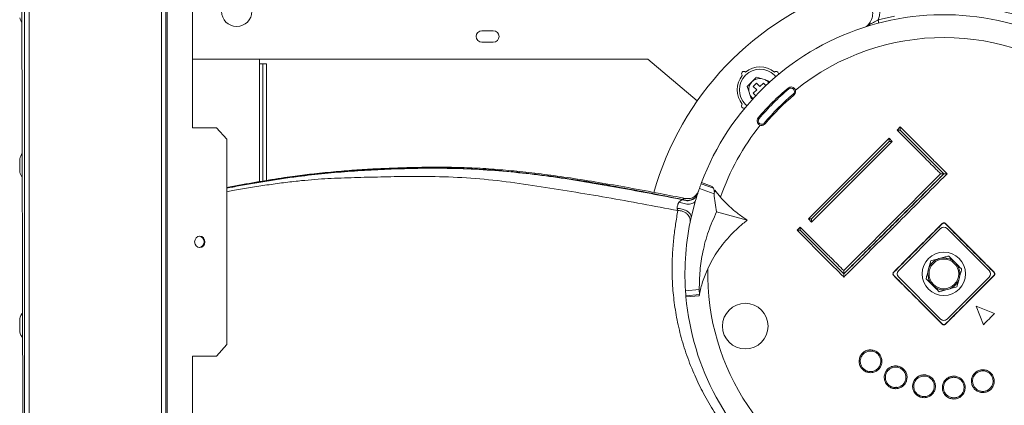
# Model space of a CAD drawing. Header units: millimetres. Extents: x -4829 to 407110, y -34854 to 354616.
# Tile 49 of 75: x 24589 to 25020, y -21383 to -21214. Entities that reach past the tile are written whole.
import ezdxf

# ---------------------------------------------------------------- set-up
doc = ezdxf.new("R2010")
doc.units = ezdxf.units.MM
doc.header["$LTSCALE"] = 15

# ---------------------------------------------------------------- blocks, each defined once
blk = doc.blocks.new('A$Cf38c0126')
at = {"linetype": 'Continuous', "lineweight": 5}
for p, q in [((18136.58, -15465.55), (18136.58, -13721.93)), ((18138.58, -13721.93), (18138.58, -15465.55)), ((18134.58, -14593.74), (18136.58, -15432.11)), ((18196.46, -14618.69), (18196.46, -15430.43)), ((18198.46, -14618.69), (18198.46, -15429.02)), ((18199.04, -15428.62), (18199.04, -14618.69)), ((18210.05, -14726.98), (18210.05, -14966.51)), ((18510.1, -14919.4), (18517.19, -14917.78)), ((18336.69, -14924.1), (18341.68, -14924.1)), ((18341.68, -14929.09), (18336.69, -14929.09)), ((18409.26, -14936.57), (18210.05, -14936.57)), ((18239.38, -14938.57), (18239.38, -14936.57)), ((18239.38, -14938.57), (18240.88, -14938.57)), ((18239.38, -14990.06), (18239.38, -14938.57)), ((18240.88, -14938.57), (18240.88, -14989.81)), ((18240.88, -14938.57), (18242.38, -14938.57)), ((18242.38, -14938.57), (18242.38, -14989.56)), ((18430.93, -14954.76), (18409.26, -14936.57)), ((18458.93, -14945.03), (18456.87, -14944.36)), ((18464.7, -14943.58), (18465.27, -14944.21)), ((18452.77, -14948.45), (18453.44, -14950.52)), ((18456.83, -14947.01), (18455.42, -14948.42)), ((18455.42, -14948.42), (18456.94, -14949.94)), ((18458.35, -14948.52), (18456.83, -14947.01)), ((18459.86, -14947.01), (18458.35, -14948.52)), ((18460.76, -14945.62), (18458.93, -14945.03)), ((18460.95, -14948.1), (18459.86, -14947.01)), ((18462.19, -14946.09), (18460.76, -14945.62)), ((18462.45, -14946.88), (18462.19, -14946.09)), ((18453.44, -14950.52), (18454.03, -14952.35)), ((18454.03, -14952.35), (18454.5, -14953.78)), ((18456.94, -14949.94), (18455.42, -14951.45)), ((18455.42, -14951.45), (18456.51, -14952.54)), ((18452.63, -14956.86), (18451.99, -14956.29)), ((18454.5, -14953.78), (18455.34, -14954.05)), ((18460.25, -14964.47), (18460.63, -14964.79)), ((18518.34, -14967.58), (18519.75, -14966.17)), ((18519.75, -14966.17), (18533.09, -14979.51)), ((18210.05, -14966.51), (18220.5, -14966.51)), ((18225.02, -14971.5), (18220.5, -14966.51)), ((18530.61, -14979.85), (18518.34, -14967.58)), ((18519.75, -14967.56), (18519.74, -14967.58)), ((18519.74, -14967.58), (18538.78, -14986.63)), ((18538.82, -14986.64), (18519.75, -14967.56)), ((18225.02, -14971.5), (18225.02, -15061.33)), ((18479.52, -15006.39), (18514.81, -14971.11)), ((18514.81, -14972.5), (18480.92, -15006.39)), ((18516.22, -14972.52), (18480.93, -15007.8)), ((18480.93, -15006.4), (18514.82, -14972.52)), ((18514.81, -14971.11), (18516.22, -14972.52)), ((18514.82, -14972.52), (18514.81, -14972.5)), ((18516.22, -14972.52), (18514.82, -14972.52)), ((18134.44, -14980.24), (18134.44, -14985.73)), ((18134.46, -14980.08), (18134.46, -14985.88)), ((18537.39, -14986.63), (18537.4, -14986.63)), ((18432.59, -14990.99), (18438.03, -14993)), ((18432.77, -14990.52), (18437.37, -14992.22)), ((18438.27, -14995.42), (18431.85, -14993.05)), ((18438.61, -14993.78), (18441.08, -14996.91)), ((18424.48, -14997.96), (18424.51, -14997.86)), ((18428.22, -15005.8), (18430.16, -14998.29)), ((18430.16, -14998.29), (18429.89, -14998.83)), ((18428.22, -15005.8), (18428.24, -15005.18)), ((18439.36, -15003.27), (18452.79, -15006.93)), ((18480.93, -15007.8), (18479.52, -15006.39)), ((18480.92, -15006.39), (18480.93, -15006.4)), ((18474.58, -15011.33), (18475.99, -15009.92)), ((18487.92, -15024.68), (18474.58, -15011.33)), ((18475.99, -15011.32), (18475.98, -15011.33)), ((18475.98, -15011.33), (18495.05, -15030.41)), ((18475.99, -15009.92), (18488.26, -15022.19)), ((18495.04, -15030.37), (18475.99, -15011.32)), ((18519.04, -15028.98), (18537.39, -15010.63)), ((18540.21, -15010.63), (18558.56, -15028.98)), ((18482.74, -15019.49), (18482.49, -15019.59)), ((18536.63, -15023.74), (18537.35, -15023.54)), ((18543.48, -15025.19), (18544.01, -15025.71)), ((18495.04, -15028.98), (18495.05, -15028.98)), ((18531.96, -15028.94), (18532.15, -15028.22)), ((18537.39, -15050.15), (18519.04, -15031.8)), ((18534.12, -15035.59), (18533.6, -15035.07)), ((18558.56, -15031.8), (18540.21, -15050.15)), ((18545.65, -15031.84), (18545.45, -15032.56)), ((18425.54, -15036.05), (18425.66, -15036.04)), ((18425.76, -15037.77), (18431.79, -15037.27)), ((18431.84, -15039.46), (18425.92, -15039.95)), ((18431.79, -15037.27), (18431.84, -15039.46)), ((18431.85, -15039.27), (18431.85, -15039.27)), ((18540.97, -15037.04), (18540.25, -15037.23)), ((18431.71, -15039.98), (18425.97, -15040.46)), ((18552.91, -15044.51), (18561.03, -15047.68)), ((18556.09, -15052.62), (18552.91, -15044.51)), ((18134.44, -15050.1), (18134.44, -15055.59)), ((18134.46, -15049.95), (18134.46, -15055.74)), ((18220.5, -15066.32), (18225.02, -15061.33)), ((18210.05, -15066.32), (18210.05, -15305.86)), ((18220.5, -15066.32), (18210.05, -15066.32)), ((18517.65, -15080.6), (18517.79, -15080.46)), ((18518.12, -15080.16), (18517.92, -15079.79)), ((18519.63, -15079.5), (18520.05, -15079.45))]:
    blk.add_line(p, q, dxfattribs=at)
at = {"linetype": 'Continuous', "lineweight": 5, "flags": 128}
for points in [[(18462.19, -14946.09), (18462.15, -14946.13), (18462.11, -14946.18), (18462.06, -14946.22), (18462.02, -14946.26), (18461.97, -14946.31), (18461.93, -14946.35), (18461.89, -14946.4), (18461.84, -14946.44)], [(18470.97, -14949.54), (18470.91, -14949.46), (18470.85, -14949.39), (18470.79, -14949.33), (18470.74, -14949.27), (18470.7, -14949.22), (18470.67, -14949.19), (18470.65, -14949.16), (18470.65, -14949.16)], [(18472.89, -14951.83), (18472.96, -14951.91), (18473.02, -14951.98), (18473.07, -14952.05), (18473.12, -14952.1), (18473.16, -14952.15), (18473.19, -14952.19), (18473.21, -14952.21), (18473.21, -14952.22)], [(18457.58, -14962.23), (18457.58, -14962.23), (18457.61, -14962.25), (18457.64, -14962.28), (18457.69, -14962.32), (18457.75, -14962.37), (18457.81, -14962.42), (18457.88, -14962.48), (18457.96, -14962.55)], [(18519.75, -14967.56), (18519.75, -14967.29), (18519.75, -14967.03), (18519.75, -14966.79), (18519.75, -14966.58), (18519.75, -14966.4), (18519.75, -14966.27), (18519.75, -14966.19), (18519.75, -14966.17)], [(18519.74, -14967.58), (18519.46, -14967.58), (18519.2, -14967.58), (18518.96, -14967.58), (18518.75, -14967.58), (18518.57, -14967.58), (18518.44, -14967.58), (18518.37, -14967.58), (18518.34, -14967.58)], [(18514.81, -14972.5), (18514.81, -14972.26), (18514.81, -14972.03), (18514.81, -14971.8), (18514.81, -14971.6), (18514.81, -14971.43), (18514.81, -14971.29), (18514.81, -14971.19), (18514.81, -14971.13), (18514.81, -14971.11)], [(18480.92, -15006.39), (18480.65, -15006.39), (18480.38, -15006.39), (18480.14, -15006.39), (18479.93, -15006.39), (18479.76, -15006.39), (18479.63, -15006.39), (18479.55, -15006.39), (18479.52, -15006.39)], [(18480.93, -15007.8), (18480.93, -15007.78), (18480.93, -15007.72), (18480.93, -15007.61), (18480.93, -15007.48), (18480.93, -15007.3), (18480.93, -15007.1), (18480.93, -15006.88), (18480.93, -15006.65), (18480.93, -15006.4)], [(18474.58, -15011.33), (18474.61, -15011.33), (18474.69, -15011.33), (18474.82, -15011.33), (18474.99, -15011.33), (18475.2, -15011.33), (18475.44, -15011.33), (18475.7, -15011.33), (18475.98, -15011.33)], [(18475.99, -15009.92), (18475.99, -15009.94), (18475.99, -15010), (18475.99, -15010.11), (18475.99, -15010.25), (18475.99, -15010.42), (18475.99, -15010.62), (18475.99, -15010.84), (18475.99, -15011.07), (18475.99, -15011.32)], [(18211, -15016.42), (18211.17, -15017.37), (18211.66, -15018.18), (18212.4, -15018.72), (18213.26, -15018.91), (18214.13, -15018.72), (18214.86, -15018.18), (18215.35, -15017.37), (18215.52, -15016.42), (18215.35, -15015.46), (18214.86, -15014.65), (18214.13, -15014.11), (18213.26, -15013.92), (18212.4, -15014.11), (18211.66, -15014.65), (18211.17, -15015.46), (18211, -15016.42)]]:
    blk.add_lwpolyline(points, dxfattribs=at)
at = {"linetype": 'Continuous', "lineweight": 5}
for centre, radius in [((18229.4, -14915.61), 6.64), ((18538.8, -15030.39), 9.48), ((18538.8, -15030.39), 6.49), ((18451.93, -15053.25), 9.98)]:
    blk.add_circle(centre, radius, dxfattribs=at)
for centre, radius, start, end in [((18538.8, -15030.39), 131.74, 108.2662, 164.3159), ((18146.82, -14914.54), 12.97, 197.8209, 208.0256), ((18538.8, -15030.39), 113.28, 57.0998, 159.3931), ((18503.91, -14920.52), 2, 287.6199, 312.8022), ((18507.92, -14920.23), 2.34, 346.351, 20.8841), ((18336.69, -14926.59), 2.5, 90, 270), ((18341.68, -14926.59), 2.5, 270, 90), ((18538.8, -15030.39), 103.3, 50.7749, 128.9719), ((18458.35, -14949.94), 9.98, 50.7284, 129.2645), ((18458.35, -14949.94), 9.98, 140.7284, 219.2645), ((18458.35, -14949.94), 8.98, 44.9965, 224.9965), ((18451.29, -14942.88), 0.998, 44.9965, 224.9965), ((18451.29, -14942.88), 0.998, 224.9965, 227.8624), ((18451.29, -14942.88), 0.998, 42.1305, 44.9965), ((18465.4, -14942.88), 0.998, 44.9965, 137.8624), ((18465.4, -14942.88), 0.998, 330.3225, 44.9965), ((18458.35, -14949.94), 4.94, 83.2366, 186.7564), ((18538.8, -15030.39), 106.04, 129.9965, 139.9965), ((18458.35, -14949.94), 4.94, 44.9965, 60.7874), ((18458.35, -14949.94), 4.94, 37.9636, 44.9965), ((18471.93, -14950.69), 2, 309.9965, 129.9965), ((18471.93, -14950.69), 1.5, 309.9965, 129.9965), ((18458.35, -14949.94), 4.94, 209.2055, 232.0364), ((18538.8, -15030.39), 105.54, 129.9965, 139.9965), ((18538.8, -15030.39), 102.54, 129.9965, 139.9965), ((18538.8, -15030.39), 102.04, 129.9965, 139.9965), ((18451.29, -14956.99), 0.998, 132.1305, 299.8795), ((18538.8, -15030.39), 103.3, 141.0211, 161.0886), ((18459.11, -14963.51), 2, 139.9965, 319.9965), ((18459.11, -14963.51), 1.5, 139.9965, 319.9965), ((18146.82, -14984.05), 12.97, 150.7229, 162.1791), ((18134.94, -14980.24), 0.499, 162.1791, 180), ((18134.94, -14985.73), 0.499, 180, 197.8209), ((18146.82, -14981.91), 12.97, 197.8209, 209.504), ((18538.8, -15030.39), 113.28, 159.6497, 160.7561), ((18538.8, -15030.39), 113.28, 159.3931, 159.6497), ((18538.8, -15030.39), 113.28, 160.7561, 163.541), ((18512.86, -14989.11), 74.85, 184.8368, 190.9041), ((18538.8, -15030.39), 113.28, 167.4641, 183.7368), ((18534.01, -15012.5), 5.71, 44.3188, 45.3241), ((18544.71, -15013.6), 7.28, 134.8285, 135.6174), ((18538.8, -15012.04), 2, 44.9965, 134.9965), ((18212.62, -15016.42), 2.52, 279.8578, 80.1422), ((18538.8, -15030.39), 7, 108.0572, 161.9357), ((18538.8, -15030.39), 7, 48.0572, 101.9357), ((18538.8, -15030.39), 7, 348.0572, 41.9357), ((18538.8, -15030.39), 103.3, 178.742, 248.9719), ((18521.49, -15025.02), 6.53, 224.7395, 225.6195), ((18520.45, -15030.39), 2, 134.9965, 224.9965), ((18538.8, -15030.39), 7, 168.0572, 221.9357), ((18557.15, -15030.39), 2, 314.9965, 44.9965), ((18556.83, -15025.74), 5.51, 314.2477, 315.2892), ((18522.61, -15036.89), 8.12, 134.415, 135.1219), ((18538.8, -15030.39), 7, 288.0572, 341.9357), ((18556.83, -15035.05), 5.52, 44.7077, 45.7479), ((18538.8, -15030.39), 113.28, 183.7368, 184.8433), ((18538.8, -15030.39), 7, 228.0572, 281.9357), ((18538.8, -15030.39), 113.28, 184.8433, 185.0998), ((18538.8, -15030.39), 113.28, 185.0998, 278.3931), ((18146.82, -15053.92), 12.97, 149.2601, 162.1791), ((18134.94, -15050.1), 0.499, 162.1791, 180), ((18538.8, -15048.74), 2, 224.9965, 314.9965), ((18532.89, -15047.18), 7.28, 314.8285, 315.6174), ((18544.71, -15047.18), 7.28, 224.3789, 225.168), ((18134.94, -15055.59), 0.499, 180, 197.8209), ((18146.82, -15051.77), 12.97, 197.8209, 210.9687)]:
    blk.add_arc(centre, radius, start, end, dxfattribs=at)
for points, knots in [([(18505.26, -14921.99), (18505.61, -14921.62), (18506.57, -14920.62), (18507.54, -14918.5), (18507.83, -14915.84), (18507.27, -14914.21), (18506.99, -14913.39)], [0, 0, 0, 0, 0.150482, 0.418986, 0.70667, 1, 1, 1, 1]), ([(18509.77, -14910.66), (18510.01, -14911.26), (18510.51, -14912.49), (18510.83, -14914.48), (18510.82, -14916.52), (18510.52, -14918.17), (18510.2, -14919.11), (18510.1, -14919.4)], [0, 0, 0, 0, 0.2220165, 0.4502928, 0.6721292, 0.9010038, 1, 1, 1, 1]), ([(18544.36, -14913.43), (18546.82, -14913.6), (18551.72, -14913.94), (18558.72, -14914.74), (18565.35, -14915.85), (18572.78, -14917.56), (18580.94, -14920.04), (18589.61, -14923.49), (18597.7, -14927.48), (18605.11, -14931.87), (18611.8, -14936.53), (18617.75, -14941.31), (18622.88, -14946.01), (18627.26, -14950.33), (18629.87, -14953.2), (18631.18, -14954.63)], [0, 0, 0, 0, 0.058965, 0.117127, 0.174484, 0.231627, 0.317606, 0.403496, 0.489347, 0.574801, 0.660093, 0.74505, 0.830002, 0.914947, 1, 1, 1, 1]), ([(18505.26, -14921.99), (18505.26, -14921.99), (18505.27, -14921.98), (18505.38, -14921.92), (18505.67, -14921.77), (18506.47, -14921.32), (18507.96, -14920.46), (18509.38, -14919.76), (18510.1, -14919.4)], [0, 0, 0, 0, 0.029221, 0.096231, 0.132933, 0.279584, 0.63289, 1, 1, 1, 1]), ([(18456.87, -14944.36), (18456.52, -14944.7), (18455.84, -14945.39), (18454.8, -14946.42), (18453.77, -14947.45), (18453.1, -14948.12), (18452.77, -14948.45)], [0, 0, 0, 0, 0.2533554, 0.5065585, 0.7536628, 1, 1, 1, 1]), ([(18537.4, -14986.63), (18536.93, -14986.16), (18534.67, -14983.91), (18532.41, -14981.65), (18530.61, -14979.85)], [0, 0, 0, 0, 0.206041, 1, 1, 1, 1]), ([(18533.09, -14979.51), (18533.56, -14979.98), (18535.93, -14982.35), (18538.3, -14984.73), (18540.21, -14986.64)], [0, 0, 0, 0, 0.196194, 1, 1, 1, 1]), ([(18425.79, -14997.46), (18422.08, -14996.73), (18413.81, -14995.11), (18401.13, -14992.74), (18388.05, -14990.45), (18375.76, -14988.5), (18364.24, -14986.89), (18353.54, -14985.64), (18343.36, -14984.7), (18333.75, -14984.1), (18324.73, -14983.8), (18316.42, -14983.73), (18308.64, -14983.82), (18300.27, -14984.04), (18291.43, -14984.39), (18282.06, -14984.93), (18272.77, -14985.66), (18265.15, -14986.42), (18259.15, -14987.12), (18254.81, -14987.68), (18249.99, -14988.36), (18244.47, -14989.2), (18238.62, -14990.18), (18232.55, -14991.25), (18228.05, -14992.1), (18225.54, -14992.58), (18225.02, -14992.68)], [0, 0, 0, 0, 0.060233, 0.134382, 0.203063, 0.266266, 0.324222, 0.377358, 0.426022, 0.474664, 0.518384, 0.55802, 0.59577, 0.631748, 0.679774, 0.724183, 0.768062, 0.814939, 0.834582, 0.854811, 0.877631, 0.904139, 0.934236, 0.962, 0.992204, 1, 1, 1, 1]), ([(18424.51, -14997.86), (18419.33, -14996.83), (18409.04, -14994.77), (18393.46, -14991.86), (18377.87, -14989.25), (18362.22, -14987.03), (18346.56, -14985.32), (18330.89, -14984.3), (18316.57, -14984.05), (18303.62, -14984.23), (18292.05, -14984.61), (18280.54, -14985.27), (18269.03, -14986.24), (18258.81, -14987.36), (18249.95, -14988.56), (18242.52, -14989.71), (18235.13, -14990.96), (18229.26, -14992.03), (18225.96, -14992.67), (18225.02, -14992.85)], [0, 0, 0, 0, 0.0840808, 0.1669788, 0.2482355, 0.3275923, 0.4054644, 0.4825137, 0.5594161, 0.61594, 0.6723646, 0.728659, 0.7850616, 0.8418599, 0.8777566, 0.9137699, 0.9497232, 0.9855989, 1, 1, 1, 1]), ([(18225.02, -14992.93), (18225.89, -14992.77), (18229, -14992.17), (18234.61, -14991.16), (18241.74, -14989.94), (18248.98, -14988.8), (18257.72, -14987.6), (18267.92, -14986.49), (18279.49, -14985.49), (18291.11, -14984.81), (18302.82, -14984.37), (18315.3, -14984.15), (18328.52, -14984.35), (18342.41, -14985.17), (18356.15, -14986.46), (18369.8, -14988.19), (18383.46, -14990.4), (18397.1, -14992.78), (18410.81, -14995.31), (18419.89, -14997.08), (18424.48, -14997.96)], [0, 0, 0, 0, 0.013347, 0.0477151, 0.082422, 0.1174942, 0.1528125, 0.2093698, 0.2660183, 0.3229925, 0.3802657, 0.4376511, 0.5060614, 0.574343, 0.642499, 0.7109324, 0.78044, 0.8519779, 0.925315, 1, 1, 1, 1]), ([(18422.43, -15002.73), (18417.24, -15001.75), (18406.99, -14999.79), (18391.53, -14996.99), (18376.11, -14994.44), (18360.75, -14991.97), (18345.43, -14989.75), (18329.91, -14988.27), (18315.62, -14987.8), (18302.65, -14987.78), (18291.02, -14988.05), (18279.46, -14988.32), (18267.91, -14988.73), (18257.72, -14989.59), (18249, -14990.64), (18241.74, -14991.65), (18234.59, -14992.78), (18228.98, -14993.75), (18225.87, -14994.32), (18225.02, -14994.48)], [0, 0, 0, 0, 0.085214, 0.16848, 0.249185, 0.327531, 0.404938, 0.482176, 0.559697, 0.6172, 0.674739, 0.732017, 0.788968, 0.845835, 0.881413, 0.916819, 0.951936, 0.986795, 1, 1, 1, 1]), ([(18538.78, -14986.63), (18538.32, -14987.09), (18535.99, -14989.42), (18531.02, -14994.37), (18524.65, -15000.72), (18519.68, -15005.68), (18512.23, -15013.13), (18504.79, -15020.59), (18497.51, -15027.89), (18495.34, -15030.06), (18495.04, -15030.37)], [0, 0, 0, 0, 0.031945, 0.159728, 0.340271, 0.468055, 0.499999, 0.851403, 0.979186, 1, 1, 1, 1]), ([(18495.05, -15028.98), (18502.1, -15021.92), (18516.22, -15007.8), (18530.33, -14993.69), (18537.39, -14986.63)], [0, 0, 0, 0, 0.500001, 1, 1, 1, 1]), ([(18540.21, -14986.64), (18532.68, -14994.16), (18518.1, -15008.75), (18503.05, -15023.8), (18495.52, -15031.32), (18495.05, -15031.79)], [0, 0, 0, 0, 0.499999, 0.968879, 1, 1, 1, 1]), ([(18495.05, -15030.41), (18500.03, -15025.45), (18506.87, -15018.63), (18514.17, -15011.34), (18523.79, -15001.72), (18531.54, -14993.95), (18538.82, -14986.64)], [0, 0, 0, 0, 0.340374, 0.4680745, 0.4999999, 1, 1, 1, 1]), ([(18537.4, -14986.63), (18537.4, -14986.63), (18537.42, -14986.63), (18537.52, -14986.63), (18537.77, -14986.63), (18538.2, -14986.63), (18538.57, -14986.63), (18538.78, -14986.63), (18538.78, -14986.63)], [0, 0, 0, 0, 0.0335534, 0.1849416, 0.3742097, 0.6298211, 0.996416, 1, 1, 1, 1]), ([(18538.82, -14986.64), (18538.83, -14986.64), (18538.88, -14986.64), (18539.12, -14986.64), (18539.51, -14986.64), (18539.89, -14986.64), (18540.12, -14986.64), (18540.18, -14986.64), (18540.21, -14986.64)], [0, 0, 0, 0, 0.0035872, 0.0851585, 0.4233142, 0.6732496, 0.8360846, 1, 1, 1, 1]), ([(18438.03, -14993), (18437.98, -14992.93), (18437.85, -14992.74), (18437.6, -14992.47), (18437.43, -14992.28), (18437.37, -14992.22)], [0, 0, 0, 0, 0.2952169, 0.7860852, 1, 1, 1, 1]), ([(18431.07, -14995.36), (18430.82, -14995.91), (18430.42, -14996.76), (18429.42, -14997.59), (18428.5, -14998.08), (18427.48, -14998.36), (18426.1, -14998.47), (18425.12, -14998.16), (18424.49, -14997.97)], [0, 0, 0, 0, 0.238095, 0.367478, 0.499999, 0.63252, 0.761911, 1, 1, 1, 1]), ([(18431.11, -14995.26), (18430.85, -14995.81), (18430.45, -14996.65), (18429.45, -14997.49), (18428.53, -14997.98), (18427.51, -14998.26), (18426.13, -14998.36), (18425.15, -14998.06), (18424.51, -14997.86)], [0, 0, 0, 0, 0.238108, 0.367489, 0.499998, 0.632506, 0.761894, 1, 1, 1, 1]), ([(18431.47, -14994.16), (18431.23, -14994.69), (18430.73, -14995.79), (18429.29, -14996.97), (18427.55, -14997.61), (18426.36, -14997.5), (18425.79, -14997.45)], [0, 0, 0, 0, 0.2445612, 0.5040195, 0.7612915, 1, 1, 1, 1]), ([(18438.03, -14993), (18438.21, -14993.55), (18438.48, -14994.38), (18438.33, -14995.16), (18438.27, -14995.42)], [0, 0, 0, 0, 0.653271, 1, 1, 1, 1]), ([(18438.81, -14994.48), (18438.81, -14994.49), (18438.79, -14994.59), (18438.56, -14994.43), (18438.36, -14994.31)], [0, 0, 0, 0, 0.147106, 1, 1, 1, 1]), ([(18422.06, -15001.81), (18422.05, -15001.7), (18422.03, -15001.47), (18422.13, -15000.96), (18422.33, -15000.29), (18422.57, -14999.64), (18422.81, -14999.18), (18422.96, -14999), (18423.04, -14998.9)], [0, 0, 0, 0, 0.128402, 0.250449, 0.493334, 0.737654, 0.865591, 1, 1, 1, 1]), ([(18423.04, -14998.9), (18423.29, -14998.68), (18423.78, -14998.24), (18424.25, -14998.06), (18424.49, -14997.97)], [0, 0, 0, 0, 0.509291, 1, 1, 1, 1]), ([(18429.89, -14998.83), (18429.72, -14999), (18429.38, -14999.34), (18428.56, -14999.7), (18427.52, -14999.9), (18426.34, -14999.89), (18425.14, -14999.7), (18424.01, -14999.37), (18423.36, -14999.05), (18423.04, -14998.9)], [0, 0, 0, 0, 0.138032, 0.28494, 0.436719, 0.588499, 0.735407, 0.873442, 1, 1, 1, 1]), ([(18424.51, -14997.86), (18424.6, -14997.8), (18424.77, -14997.69), (18425.04, -14997.55), (18425.35, -14997.45), (18425.63, -14997.39), (18425.75, -14997.47), (18425.79, -14997.49)], [0, 0, 0, 0, 0.1751408, 0.352446, 0.5893739, 0.8917713, 1, 1, 1, 1]), ([(18441.08, -14996.91), (18442.4, -14998.32), (18444.82, -15000.89), (18448.78, -15004.21), (18451.45, -15006.02), (18452.79, -15006.93)], [0, 0, 0, 0, 0.374099, 0.685889, 1, 1, 1, 1]), ([(18442.32, -15096.72), (18440.53, -15094.07), (18436.95, -15088.76), (18432.54, -15080.73), (18428.68, -15072.42), (18425.46, -15063.81), (18422.94, -15054.93), (18421.2, -15046.13), (18420.18, -15037.6), (18419.81, -15029.44), (18420, -15021.77), (18420.62, -15014.77), (18421.38, -15008.6), (18422.08, -15004.69), (18422.43, -15002.73)], [0, 0, 0, 0, 0.077488, 0.154763, 0.231756, 0.317719, 0.403449, 0.489137, 0.574483, 0.659673, 0.744605, 0.829578, 0.914701, 1, 1, 1, 1]), ([(18422.43, -15002.73), (18422.35, -15002.61), (18422.19, -15002.35), (18422.11, -15001.99), (18422.06, -15001.81)], [0, 0, 0, 0, 0.504322, 1, 1, 1, 1]), ([(18428.24, -15005.18), (18428.17, -15004.95), (18428.04, -15004.46), (18427.46, -15003.72), (18426.6, -15003.03), (18425.51, -15002.46), (18424.32, -15002.06), (18423.14, -15001.84), (18422.41, -15001.82), (18422.06, -15001.81)], [0, 0, 0, 0, 0.137703, 0.284843, 0.437203, 0.589567, 0.736707, 0.874407, 1, 1, 1, 1]), ([(18427.78, -15007.88), (18427.82, -15007.59), (18427.89, -15007), (18427.71, -15006.05), (18427.27, -15005.11), (18426.56, -15004.24), (18425.62, -15003.53), (18424.57, -15003.04), (18423.48, -15002.76), (18422.77, -15002.74), (18422.43, -15002.73)], [0, 0, 0, 0, 0.113288, 0.236059, 0.36605, 0.500002, 0.633949, 0.763946, 0.886707, 1, 1, 1, 1]), ([(18439.36, -15003.27), (18438.1, -15006.1), (18435.58, -15011.77), (18433.28, -15020.45), (18431.92, -15028.98), (18431.84, -15034.51), (18431.79, -15037.27)], [0, 0, 0, 0, 0.264201, 0.528401, 0.764203, 1, 1, 1, 1]), ([(18452.79, -15006.93), (18451.53, -15007.93), (18449, -15009.94), (18445.63, -15013.24), (18442.61, -15016.67), (18439.94, -15020.24), (18437.53, -15024.05), (18436.19, -15026.76), (18435.53, -15028.12)], [0, 0, 0, 0, 0.174928, 0.351038, 0.511137, 0.671229, 0.83562, 1, 1, 1, 1]), ([(18516.85, -15029.61), (18522.03, -15024.44), (18529.09, -15017.38), (18536.15, -15010.32), (18538.03, -15008.44)], [0, 0, 0, 0, 0.733499, 1, 1, 1, 1]), ([(18538.1, -15008.51), (18536.22, -15010.39), (18529.16, -15017.45), (18522.1, -15024.51), (18516.92, -15029.68)], [0, 0, 0, 0, 0.266501, 1, 1, 1, 1]), ([(18538.03, -15008.44), (18538.12, -15008.36), (18538.31, -15008.2), (18538.68, -15008.11), (18539.05, -15008.13), (18539.36, -15008.25), (18539.52, -15008.39), (18539.58, -15008.44)], [0, 0, 0, 0, 0.2147, 0.429391, 0.644079, 0.858782, 1, 1, 1, 1]), ([(18539.51, -15008.51), (18539.45, -15008.46), (18539.31, -15008.34), (18539.03, -15008.23), (18538.69, -15008.21), (18538.36, -15008.3), (18538.18, -15008.44), (18538.1, -15008.51)], [0, 0, 0, 0, 0.141252, 0.355939, 0.570625, 0.785305, 1, 1, 1, 1]), ([(18560.68, -15029.68), (18558.8, -15027.8), (18551.74, -15020.75), (18544.68, -15013.69), (18539.51, -15008.51)], [0, 0, 0, 0, 0.2664993, 1, 1, 1, 1]), ([(18539.58, -15008.44), (18544.75, -15013.62), (18551.81, -15020.68), (18558.87, -15027.73), (18560.75, -15029.61)], [0, 0, 0, 0, 0.7334996, 1, 1, 1, 1]), ([(18488.26, -15022.19), (18488.73, -15022.66), (18490.99, -15024.92), (18493.25, -15027.18), (18495.04, -15028.98)], [0, 0, 0, 0, 0.206045, 1, 1, 1, 1]), ([(18495.05, -15031.79), (18494.58, -15031.33), (18492.21, -15028.96), (18489.83, -15026.58), (18487.92, -15024.68)], [0, 0, 0, 0, 0.196196, 1, 1, 1, 1]), ([(18532.15, -15028.22), (18532.24, -15027.86), (18532.51, -15026.89), (18532.83, -15025.67), (18533.04, -15024.89), (18533.1, -15024.68)], [0, 0, 0, 0, 0.2977019, 0.8157149, 1, 1, 1, 1]), ([(18533.1, -15024.68), (18533.42, -15024.6), (18534.55, -15024.29), (18535.77, -15023.97), (18536.63, -15023.74)], [0, 0, 0, 0, 0.288077, 1, 1, 1, 1]), ([(18537.35, -15023.54), (18537.71, -15023.45), (18538.68, -15023.19), (18539.91, -15022.86), (18540.68, -15022.65), (18540.89, -15022.6)], [0, 0, 0, 0, 0.2977059, 0.8157227, 1, 1, 1, 1]), ([(18540.89, -15022.6), (18540.95, -15022.66), (18541.37, -15023.08), (18542.27, -15023.97), (18543.07, -15024.78), (18543.48, -15025.19)], [0, 0, 0, 0, 0.081918, 0.529543, 1, 1, 1, 1]), ([(18544.01, -15025.71), (18544.62, -15026.33), (18545.47, -15027.18), (18546.33, -15028.04), (18546.57, -15028.28), (18546.59, -15028.3)], [0, 0, 0, 0, 0.700858, 0.967393, 1, 1, 1, 1]), ([(18435.53, -15028.12), (18434.71, -15030.02), (18433.15, -15033.63), (18432.29, -15037.46), (18431.89, -15039.28)], [0, 0, 0, 0, 0.5268006, 1, 1, 1, 1]), ([(18495.04, -15028.98), (18495.04, -15029.01), (18495.04, -15029.07), (18495.04, -15029.3), (18495.04, -15029.68), (18495.04, -15030.07), (18495.04, -15030.32), (18495.04, -15030.37), (18495.04, -15030.37)], [0, 0, 0, 0, 0.1637189, 0.3262667, 0.5760873, 0.9145418, 0.9964023, 1, 1, 1, 1]), ([(18495.05, -15030.41), (18495.05, -15030.41), (18495.05, -15030.46), (18495.05, -15030.71), (18495.05, -15031.1), (18495.05, -15031.48), (18495.05, -15031.71), (18495.05, -15031.76), (18495.05, -15031.79)], [0, 0, 0, 0, 0.0036015, 0.0852064, 0.4233264, 0.6732598, 0.8360832, 1, 1, 1, 1]), ([(18516.85, -15031.16), (18516.77, -15031.07), (18516.62, -15030.88), (18516.52, -15030.51), (18516.54, -15030.14), (18516.66, -15029.83), (18516.8, -15029.67), (18516.85, -15029.61)], [0, 0, 0, 0, 0.21471, 0.429382, 0.644063, 0.858739, 1, 1, 1, 1]), ([(18516.92, -15029.68), (18516.87, -15029.74), (18516.75, -15029.88), (18516.64, -15030.16), (18516.62, -15030.5), (18516.71, -15030.83), (18516.85, -15031.01), (18516.92, -15031.09)], [0, 0, 0, 0, 0.141188, 0.355935, 0.570563, 0.785295, 1, 1, 1, 1]), ([(18531.01, -15032.48), (18531.1, -15032.15), (18531.4, -15031.02), (18531.72, -15029.81), (18531.96, -15028.94)], [0, 0, 0, 0, 0.28809, 1, 1, 1, 1]), ([(18546.59, -15028.3), (18546.51, -15028.63), (18546.2, -15029.76), (18545.88, -15030.97), (18545.65, -15031.84)], [0, 0, 0, 0, 0.288069, 1, 1, 1, 1]), ([(18560.68, -15031.1), (18560.73, -15031.04), (18560.85, -15030.9), (18560.96, -15030.62), (18560.98, -15030.28), (18560.89, -15029.95), (18560.75, -15029.77), (18560.68, -15029.68)], [0, 0, 0, 0, 0.141239, 0.355901, 0.570591, 0.785309, 1, 1, 1, 1]), ([(18560.75, -15029.61), (18560.83, -15029.71), (18560.99, -15029.9), (18561.08, -15030.27), (18561.06, -15030.64), (18560.94, -15030.95), (18560.8, -15031.11), (18560.75, -15031.17)], [0, 0, 0, 0, 0.21471, 0.429382, 0.644063, 0.858739, 1, 1, 1, 1]), ([(18538.02, -15052.34), (18532.85, -15047.16), (18525.79, -15040.1), (18518.73, -15033.05), (18516.85, -15031.16)], [0, 0, 0, 0, 0.7334996, 1, 1, 1, 1]), ([(18516.92, -15031.09), (18518.8, -15032.97), (18525.86, -15040.03), (18532.92, -15047.09), (18538.09, -15052.27)], [0, 0, 0, 0, 0.2664993, 1, 1, 1, 1]), ([(18533.6, -15035.07), (18532.98, -15034.45), (18532.13, -15033.6), (18531.27, -15032.74), (18531.03, -15032.5), (18531.01, -15032.48)], [0, 0, 0, 0, 0.7008719, 0.9674124, 1, 1, 1, 1]), ([(18539.51, -15052.27), (18541.39, -15050.39), (18548.44, -15043.33), (18555.5, -15036.27), (18560.68, -15031.1)], [0, 0, 0, 0, 0.266502, 1, 1, 1, 1]), ([(18560.75, -15031.17), (18555.57, -15036.34), (18548.51, -15043.4), (18541.46, -15050.46), (18539.58, -15052.34)], [0, 0, 0, 0, 0.733497, 1, 1, 1, 1]), ([(18545.45, -15032.56), (18545.36, -15032.91), (18545.1, -15033.89), (18544.77, -15035.11), (18544.56, -15035.89), (18544.5, -15036.09)], [0, 0, 0, 0, 0.297701, 0.815744, 1, 1, 1, 1]), ([(18431.84, -15039.46), (18431.83, -15039.5), (18431.81, -15039.63), (18431.76, -15039.8), (18431.72, -15039.94), (18431.71, -15039.98)], [0, 0, 0, 0, 0.194212, 0.765574, 1, 1, 1, 1]), ([(18536.71, -15038.18), (18536.65, -15038.12), (18536.23, -15037.7), (18535.34, -15036.8), (18534.53, -15036), (18534.12, -15035.59)], [0, 0, 0, 0, 0.081918, 0.529543, 1, 1, 1, 1]), ([(18540.25, -15037.23), (18539.89, -15037.33), (18538.92, -15037.59), (18537.7, -15037.92), (18536.92, -15038.13), (18536.71, -15038.18)], [0, 0, 0, 0, 0.297714, 0.815723, 1, 1, 1, 1]), ([(18544.5, -15036.09), (18544.18, -15036.18), (18543.05, -15036.48), (18541.83, -15036.81), (18540.97, -15037.04)], [0, 0, 0, 0, 0.288077, 1, 1, 1, 1]), ([(18561.03, -15047.68), (18560.21, -15048.5), (18558.56, -15050.15), (18556.91, -15051.8), (18556.09, -15052.62)], [0, 0, 0, 0, 0.5000059, 1, 1, 1, 1]), ([(18539.58, -15052.34), (18539.48, -15052.42), (18539.29, -15052.57), (18538.92, -15052.67), (18538.55, -15052.65), (18538.24, -15052.53), (18538.08, -15052.39), (18538.02, -15052.34)], [0, 0, 0, 0, 0.214664, 0.429377, 0.644073, 0.85878, 1, 1, 1, 1]), ([(18538.09, -15052.27), (18538.15, -15052.32), (18538.29, -15052.44), (18538.57, -15052.55), (18538.91, -15052.57), (18539.24, -15052.48), (18539.42, -15052.34), (18539.51, -15052.27)], [0, 0, 0, 0, 0.141252, 0.355939, 0.570625, 0.785305, 1, 1, 1, 1]), ([(18506.72, -15073.61), (18506.16, -15073.55), (18505.04, -15073.44), (18503.54, -15072.58), (18502.41, -15071.31), (18501.76, -15069.73), (18501.67, -15068.03), (18502.15, -15066.39), (18503.14, -15065), (18504.54, -15064.02), (18506.19, -15063.56), (18507.89, -15063.67), (18509.46, -15064.33), (18510.73, -15065.48), (18511.54, -15066.98), (18511.81, -15068.67), (18511.5, -15070.35), (18510.66, -15071.84), (18509.37, -15072.95), (18507.98, -15073.53), (18507.07, -15073.58), (18506.72, -15073.61)], [0, 0, 0, 0, 0.053681, 0.107361, 0.161036, 0.214713, 0.268392, 0.322082, 0.37578, 0.429482, 0.483182, 0.536875, 0.590561, 0.644239, 0.697913, 0.751593, 0.80528, 0.858976, 0.912676, 0.966378, 1, 1, 1, 1]), ([(18506.72, -15073.11), (18506.22, -15073.06), (18505.21, -15072.96), (18503.86, -15072.18), (18502.84, -15071.04), (18502.26, -15069.62), (18502.17, -15068.09), (18502.61, -15066.61), (18503.5, -15065.36), (18504.76, -15064.48), (18506.24, -15064.06), (18507.78, -15064.16), (18509.19, -15064.76), (18510.33, -15065.8), (18511.06, -15067.15), (18511.3, -15068.67), (18511.02, -15070.18), (18510.26, -15071.51), (18509.11, -15072.52), (18507.85, -15073.04), (18507.04, -15073.09), (18506.72, -15073.11)], [0, 0, 0, 0, 0.053681, 0.10736, 0.161036, 0.214714, 0.268393, 0.322083, 0.37578, 0.429483, 0.483183, 0.536876, 0.590562, 0.644238, 0.697915, 0.751593, 0.805282, 0.858978, 0.912676, 0.966378, 1, 1, 1, 1]), ([(18517.71, -15080.61), (18517.15, -15080.55), (18516.02, -15080.44), (18514.53, -15079.58), (18513.4, -15078.31), (18512.75, -15076.73), (18512.66, -15075.03), (18513.14, -15073.39), (18514.13, -15072), (18515.53, -15071.02), (18517.17, -15070.56), (18518.88, -15070.67), (18520.45, -15071.33), (18521.71, -15072.48), (18522.53, -15073.98), (18522.79, -15075.67), (18522.49, -15077.35), (18521.65, -15078.84), (18520.36, -15079.95), (18518.97, -15080.53), (18518.06, -15080.58), (18517.71, -15080.61)], [0, 0, 0, 0, 0.053676, 0.107352, 0.161027, 0.214709, 0.268394, 0.322092, 0.375793, 0.429494, 0.483189, 0.536876, 0.590555, 0.64423, 0.697909, 0.751592, 0.805287, 0.858987, 0.912688, 0.966386, 1, 1, 1, 1]), ([(18517.71, -15080.11), (18517.2, -15080.06), (18516.19, -15079.96), (18514.85, -15079.18), (18513.83, -15078.04), (18513.24, -15076.62), (18513.16, -15075.09), (18513.59, -15073.61), (18514.49, -15072.36), (18515.75, -15071.48), (18517.23, -15071.06), (18518.76, -15071.16), (18520.18, -15071.76), (18521.31, -15072.8), (18522.04, -15074.15), (18522.29, -15075.66), (18522.01, -15077.18), (18521.25, -15078.51), (18520.09, -15079.52), (18518.84, -15080.04), (18518.02, -15080.09), (18517.71, -15080.11)], [0, 0, 0, 0, 0.053676, 0.107353, 0.161029, 0.214709, 0.268394, 0.322092, 0.375793, 0.429494, 0.483189, 0.536876, 0.590556, 0.644231, 0.697909, 0.751595, 0.805285, 0.858984, 0.912687, 0.966387, 1, 1, 1, 1]), ([(18555.87, -15082.27), (18555.3, -15082.22), (18554.18, -15082.11), (18552.69, -15081.25), (18551.55, -15079.98), (18550.9, -15078.4), (18550.81, -15076.7), (18551.29, -15075.06), (18552.29, -15073.67), (18553.69, -15072.69), (18555.33, -15072.23), (18557.04, -15072.33), (18558.61, -15073), (18559.87, -15074.15), (18560.68, -15075.65), (18560.95, -15077.34), (18560.65, -15079.02), (18559.8, -15080.51), (18558.52, -15081.62), (18557.12, -15082.2), (18556.22, -15082.25), (18555.87, -15082.27)], [0, 0, 0, 0, 0.053684, 0.107369, 0.161059, 0.214759, 0.268459, 0.322158, 0.375853, 0.429536, 0.483214, 0.53689, 0.59057, 0.644256, 0.697954, 0.751654, 0.805353, 0.85905, 0.912737, 0.966417, 1, 1, 1, 1]), ([(18555.87, -15081.78), (18555.36, -15081.73), (18554.35, -15081.63), (18553.01, -15080.85), (18551.98, -15079.71), (18551.4, -15078.29), (18551.32, -15076.75), (18551.75, -15075.28), (18552.65, -15074.03), (18553.91, -15073.15), (18555.39, -15072.73), (18556.92, -15072.83), (18558.33, -15073.43), (18559.47, -15074.46), (18560.2, -15075.82), (18560.44, -15077.33), (18560.17, -15078.85), (18559.41, -15080.18), (18558.25, -15081.19), (18557, -15081.7), (18556.18, -15081.76), (18555.87, -15081.78)], [0, 0, 0, 0, 0.0536848, 0.1073676, 0.1610604, 0.214759, 0.2684584, 0.3221596, 0.3758533, 0.4295361, 0.4832144, 0.5368905, 0.5905704, 0.6442576, 0.6979532, 0.7516541, 0.8053526, 0.8590504, 0.9127367, 0.9664163, 1, 1, 1, 1]), ([(18530.13, -15084.52), (18529.57, -15084.47), (18528.45, -15084.36), (18526.96, -15083.5), (18525.82, -15082.23), (18525.17, -15080.65), (18525.08, -15078.95), (18525.56, -15077.31), (18526.56, -15075.92), (18527.95, -15074.94), (18529.6, -15074.48), (18531.3, -15074.58), (18532.87, -15075.25), (18534.14, -15076.4), (18534.95, -15077.9), (18535.22, -15079.59), (18534.91, -15081.27), (18534.07, -15082.76), (18532.78, -15083.87), (18531.39, -15084.45), (18530.48, -15084.5), (18530.13, -15084.52)], [0, 0, 0, 0, 0.053675, 0.107352, 0.16103, 0.214713, 0.268411, 0.32211, 0.37581, 0.429507, 0.483196, 0.536877, 0.590553, 0.64423, 0.697913, 0.751606, 0.805302, 0.859006, 0.912706, 0.966398, 1, 1, 1, 1]), ([(18530.13, -15084.03), (18529.63, -15083.98), (18528.62, -15083.88), (18527.27, -15083.1), (18526.25, -15081.96), (18525.67, -15080.54), (18525.59, -15079), (18526.02, -15077.53), (18526.91, -15076.28), (18528.17, -15075.4), (18529.65, -15074.98), (18531.19, -15075.08), (18532.6, -15075.68), (18533.74, -15076.71), (18534.47, -15078.07), (18534.71, -15079.58), (18534.44, -15081.09), (18533.68, -15082.43), (18532.52, -15083.44), (18531.27, -15083.95), (18530.45, -15084.01), (18530.13, -15084.03)], [0, 0, 0, 0, 0.053675, 0.107351, 0.161028, 0.214716, 0.268411, 0.322109, 0.375813, 0.429508, 0.483198, 0.536878, 0.590555, 0.64423, 0.697913, 0.751605, 0.805304, 0.859007, 0.912705, 0.966397, 1, 1, 1, 1]), ([(18543.15, -15085.09), (18542.59, -15085.04), (18541.46, -15084.93), (18539.97, -15084.07), (18538.83, -15082.8), (18538.19, -15081.22), (18538.1, -15079.51), (18538.58, -15077.88), (18539.57, -15076.49), (18540.97, -15075.51), (18542.61, -15075.05), (18544.32, -15075.15), (18545.89, -15075.82), (18547.15, -15076.97), (18547.96, -15078.47), (18548.23, -15080.16), (18547.93, -15081.84), (18547.08, -15083.32), (18545.8, -15084.44), (18544.41, -15085.01), (18543.5, -15085.07), (18543.15, -15085.09)], [0, 0, 0, 0, 0.053678, 0.107358, 0.161041, 0.214733, 0.268431, 0.322134, 0.375834, 0.429523, 0.483206, 0.536883, 0.59056, 0.644241, 0.69793, 0.751628, 0.805328, 0.859029, 0.912724, 0.966409, 1, 1, 1, 1]), ([(18543.15, -15084.59), (18542.64, -15084.54), (18541.63, -15084.45), (18540.29, -15083.67), (18539.27, -15082.53), (18538.68, -15081.11), (18538.6, -15079.57), (18539.03, -15078.1), (18539.93, -15076.85), (18541.19, -15075.97), (18542.67, -15075.55), (18544.2, -15075.65), (18545.62, -15076.25), (18546.75, -15077.28), (18547.48, -15078.63), (18547.72, -15080.15), (18547.45, -15081.66), (18546.69, -15083), (18545.53, -15084.01), (18544.28, -15084.52), (18543.46, -15084.57), (18543.15, -15084.59)], [0, 0, 0, 0, 0.053679, 0.107358, 0.16104, 0.214734, 0.268434, 0.322136, 0.375835, 0.429525, 0.483207, 0.536884, 0.59056, 0.644242, 0.697928, 0.751625, 0.805329, 0.859028, 0.912724, 0.966408, 1, 1, 1, 1])]:
    blk.add_open_spline(points, degree=3, knots=knots, dxfattribs=at)

msp = doc.modelspace()

# ---------------------------------------------------------------- block references
at = {"ltscale": 2}
msp.add_blockref('A$Cf38c0126', (6454.26, -6294.9), dxfattribs=at)

doc.saveas('drawing.dxf')
